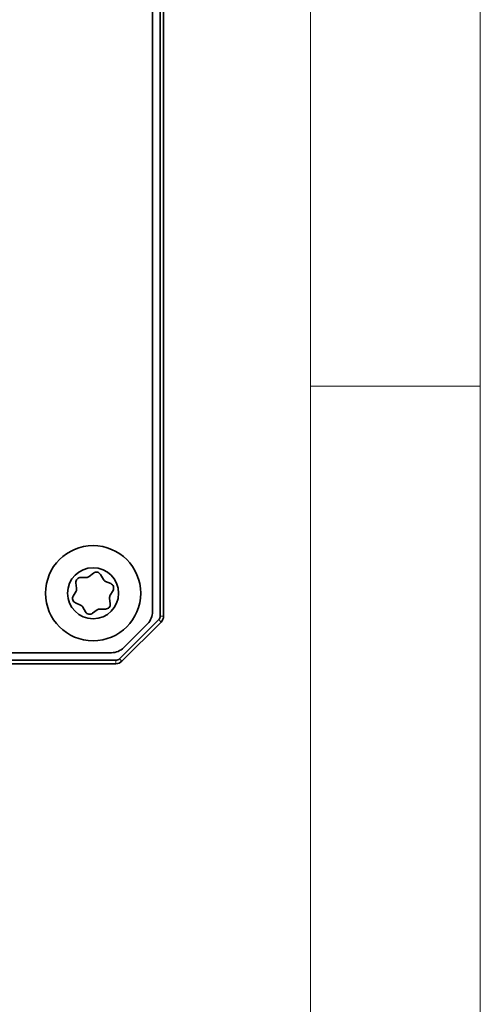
# Model space of a CAD drawing. Header units: millimetres. Extents: x 10 to 1178, y 10 to 830.
# Tile 29 of 44: x 1151 to 1178, y 384 to 442. Entities that reach past the tile are written whole.
import ezdxf

# ---------------------------------------------------------------- set-up
doc = ezdxf.new("R2010")
doc.units = ezdxf.units.MM
doc.header["$LTSCALE"] = 2
for name, color, linetype, lineweight in [('Rahmen (ISO)', 7, 'Continuous', 70), ('Sichtbar (ISO)', 7, 'Continuous', 35), ('Sichtbar schmal (ISO)', 7, 'Continuous', 18)]:
    doc.layers.add(name, color=color, linetype=linetype, lineweight=lineweight)

# ---------------------------------------------------------------- blocks, each defined once
blk = doc.blocks.new('Ränder Basler-A2')
at = {"layer": 'Rahmen (ISO)', "color": 7, "lineweight": 18}
blk.add_line((589, 5), (589, 415), dxfattribs=at)
at = {"layer": 'Rahmen (ISO)', "lineweight": 18}
for p, q in [((584, 410), (584, 10)), ((584, 210), (589, 210))]:
    blk.add_line(p, q, dxfattribs=at)

msp = doc.modelspace()

# ---------------------------------------------------------------- linework, layer by layer
at = {"layer": 'Sichtbar (ISO)'}
for p, q in [((1158.71774363, 406.73546078), (1158.71774363, 446.90703365)), ((1159.16724363, 447.16414043), (1159.16724363, 406.47835399)), ((1159.36724363, 406.47835399), (1159.36724363, 447.16414043)), ((1154.48602649, 408.75105284), (1154.81560785, 408.75117053)), ((1154.98307022, 408.80684295), (1155.24712089, 409.00407664)), ((1155.65712035, 408.91983566), (1155.82201296, 408.63446868)), ((1154.24685598, 408.11081194), (1154.20807193, 408.43810338)), ((1155.95395787, 408.51727822), (1156.25679259, 408.38722047)), ((1154.04664977, 407.65246439), (1154.21133853, 407.93794907)), ((1156.18863129, 407.53168248), (1156.22741534, 407.20439105)), ((1156.3888375, 407.99003003), (1156.22414874, 407.70454536)), ((1154.4815294, 407.12521621), (1154.17869467, 407.25527395)), ((1154.77836691, 406.72265877), (1154.61347431, 407.00802575)), ((1155.94946078, 406.89144159), (1155.61987942, 406.89132389)), ((1155.45241705, 406.83565148), (1155.18836638, 406.63841779)), ((1159.07937567, 406.26622196), (1156.77226889, 403.95911518)), ((1156.91369024, 403.81769382), (1159.22079702, 406.1248006)), ((1158.42485042, 406.02835399), (1157.01063685, 404.61414043)), ((1116.1319572, 404.32124721), (1156.30353007, 404.32124721)), ((1156.56013685, 403.87124721), (1117.21724363, 403.87124721)), ((1117.21724363, 403.67124721), (1156.56013685, 403.67124721))]:
    msp.add_line(p, q, dxfattribs=at)
for radius in [2.8, 1.5]:
    msp.add_circle((1155.21774363, 407.82124721), radius, dxfattribs=at)
for centre, radius, start, end in [((1154.48612648, 408.47105285), 0.28, 90.0204605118, 186.7580373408), ((1154.81550786, 409.03117051), 0.28, 270.0204605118, 306.7580373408), ((1155.41468325, 408.77974907), 0.28, 30.0204605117, 126.7580373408), ((1156.06445006, 408.77455526), 0.28, 210.0204605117, 246.7580373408), ((1153.96880143, 408.07786247), 0.28, 330.0204605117, 6.7580373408), ((1156.1463004, 408.12994343), 0.28, 330.0204605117, 66.7580373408), ((1154.28918686, 407.51255099), 0.28, 150.0204605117, 246.7580373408), ((1156.46668583, 407.56463196), 0.28, 150.0204605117, 186.7580373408), ((1154.37103721, 406.86793917), 0.28, 30.0204605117, 66.7580373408), ((1155.61997941, 406.61132391), 0.28, 90.0204605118, 126.7580373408), ((1155.94936079, 407.17144157), 0.28, 270.0204605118, 6.7580373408), ((1155.02080402, 406.86274535), 0.28, 210.0204605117, 306.7580373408), ((1157.71774363, 406.73546078), 1, 315, 0), ((1158.86724363, 406.47835399), 0.3, 315, 0), ((1158.86724363, 406.47835399), 0.5, 315, 0), ((1156.30353007, 405.32124721), 1, 270, 315), ((1156.56013685, 404.17124721), 0.3, 270, 315), ((1156.56013685, 404.17124721), 0.5, 270, 315)]:
    msp.add_arc(centre, radius, start, end, dxfattribs=at)
at = {"layer": 'Sichtbar schmal (ISO)'}
for p, q in [((1159.36724363, 406.47835399), (1159.16724363, 406.47835399)), ((1159.22079702, 406.1248006), (1159.07937567, 406.26622196)), ((1156.56013685, 403.67124721), (1156.56013685, 403.87124721)), ((1156.91369024, 403.81769382), (1156.77226889, 403.95911518))]:
    msp.add_line(p, q, dxfattribs=at)

# ---------------------------------------------------------------- block references
at = {"xscale": 2, "yscale": 2, "zscale": 2}
msp.add_blockref('Ränder Basler-A2', (0, 0), dxfattribs=at)

doc.saveas('drawing.dxf')
